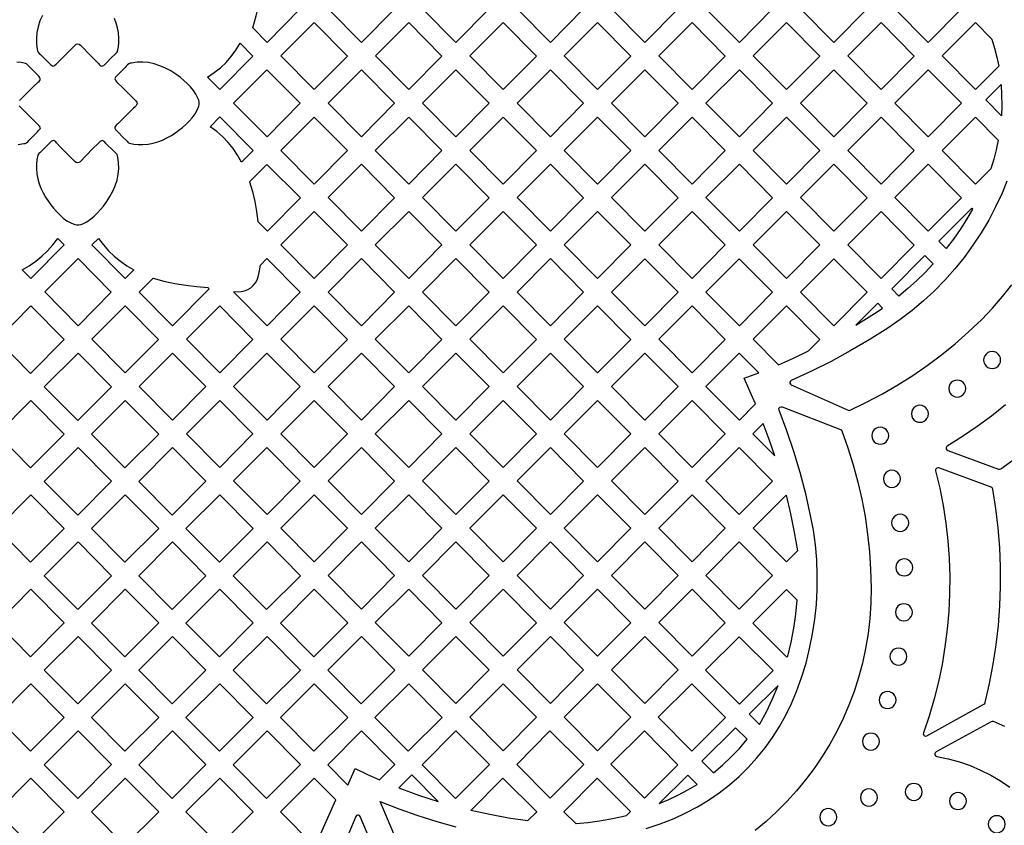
# Model space of a CAD drawing. Header units: millimetres. Extents: x -1176 to 822, y -1617 to -119.
# Tile 97 of 119: x 140 to 335, y -682 to -523. Entities that reach past the tile are written whole.
import ezdxf

# ---------------------------------------------------------------- set-up
doc = ezdxf.new("R2010")
doc.units = ezdxf.units.MM
doc.layers.add('pattern', color=5, linetype='Continuous', true_color=0x0000ff)

msp = doc.modelspace()

# ---------------------------------------------------------------- linework, layer by layer
at = {"layer": 'pattern'}
for points in [[(186.31, -524.38), (187.01, -522.02), (187.57, -519.64), (188.01, -517.24), (188.32, -514.8), (189.14, -513.97), (195.72, -520.61), (189.15, -527.24)], [(214.43, -520.61), (207.85, -527.24), (201.25, -520.58), (207.85, -513.97)], [(233.13, -520.61), (226.56, -527.25), (219.95, -520.58), (226.55, -513.98)], [(245.26, -527.25), (238.65, -520.58), (245.26, -513.98), (251.84, -520.61)], [(263.96, -513.98), (270.54, -520.61), (263.97, -527.25), (257.36, -520.58)], [(282.67, -527.25), (276.06, -520.58), (282.67, -513.98), (289.25, -520.61)], [(307.95, -520.62), (301.38, -527.25), (294.77, -520.58), (301.38, -513.98)], [(320.08, -527.25), (313.47, -520.59), (320.08, -513.98), (326.65, -520.62)], [(205.07, -529.95), (198.5, -536.59), (191.89, -529.92), (198.5, -523.32)], [(217.2, -523.32), (223.78, -529.96), (217.2, -536.59), (210.6, -529.92)], [(229.3, -529.93), (235.91, -523.32), (242.48, -529.96), (235.91, -536.59)], [(248.01, -529.93), (254.61, -523.32), (261.19, -529.96), (254.61, -536.59)], [(273.32, -536.6), (266.71, -529.93), (273.32, -523.33), (279.89, -529.96)], [(298.6, -529.96), (292.02, -536.6), (285.42, -529.93), (292.02, -523.33)], [(304.12, -529.93), (310.73, -523.33), (317.3, -529.96), (310.73, -536.6)], [(334.02, -531.98), (329.43, -536.6), (322.83, -529.94), (329.43, -523.33), (332.69, -526.62), (333.21, -528.39), (333.66, -530.17)], [(177.36, -534.14), (178.7, -533.23), (179.93, -532.26), (181.04, -531.2), (182.06, -530.04), (183, -528.79), (183.86, -527.42), (186.37, -529.95), (179.8, -536.59)], [(163.19, -538.81), (163.37, -539.06), (163.42, -539.32), (163.32, -539.62), (163.16, -539.87), (162.95, -540.07), (162.73, -540.27), (161.48, -541.51), (160.23, -542.75), (159.6, -543.37), (159.44, -543.51), (159.27, -543.65), (159.13, -543.81), (159.03, -544.02), (159.03, -544.26), (159.15, -544.49), (159.33, -544.7), (159.52, -544.89), (159.67, -545.03), (160.56, -545.92), (161.45, -546.81), (161.59, -546.97), (161.73, -547.11), (161.93, -547.21), (162.79, -547.4), (163.66, -547.48), (164.55, -547.48), (165.6, -547.39), (166.6, -547.21), (167.54, -546.94), (168.45, -546.59), (169.34, -546.16), (170.21, -545.66), (171.07, -545.09), (171.71, -544.63), (172.39, -544.1), (173.07, -543.5), (173.73, -542.85), (174.35, -542.15), (174.89, -541.42), (175.33, -540.66), (175.64, -539.88), (175.72, -539.46), (175.7, -539.07), (175.62, -538.69), (175.48, -538.31), (175.08, -537.51), (174.57, -536.76), (173.97, -536.04), (173.32, -535.37), (172.65, -534.76), (171.99, -534.22), (171.06, -533.53), (170.07, -532.9), (169.03, -532.34), (167.94, -531.87), (166.82, -531.5), (165.67, -531.26), (164.55, -531.16), (163.42, -531.19), (162.31, -531.34), (162.04, -531.39), (161.79, -531.49), (161.52, -531.71), (161.29, -531.97), (161.05, -532.22), (159.58, -533.7), (159.35, -533.93), (159.17, -534.11), (159.06, -534.28), (159.01, -534.44), (159.05, -534.62), (159.18, -534.83), (159.42, -535.09), (160.68, -536.33)], [(195.72, -539.3), (189.15, -545.94), (182.54, -539.27), (189.14, -532.67)], [(201.24, -539.27), (207.85, -532.67), (214.42, -539.3), (207.85, -545.94)], [(226.55, -532.67), (233.13, -539.3), (226.56, -545.94), (219.95, -539.27)], [(245.26, -545.94), (238.65, -539.28), (245.26, -532.67), (251.83, -539.31)], [(270.54, -539.31), (263.96, -545.94), (257.36, -539.28), (263.96, -532.67)], [(276.06, -539.28), (282.67, -532.68), (289.24, -539.31), (282.67, -545.95)], [(294.77, -539.28), (301.37, -532.68), (307.95, -539.31), (301.38, -545.95)], [(313.47, -539.28), (320.08, -532.68), (326.65, -539.31), (320.08, -545.95)], [(334.49, -535.61), (334.61, -537.66), (334.63, -539.71), (334.55, -541.76), (331.46, -538.64)], [(184.1, -550.98), (183.3, -549.57), (182.42, -548.27), (181.45, -547.06), (180.38, -545.95), (179.2, -544.91), (177.91, -543.94), (179.83, -542.01), (186.41, -548.65)], [(198.5, -542.02), (205.07, -548.65), (198.5, -555.29), (191.89, -548.62)], [(210.59, -548.62), (217.2, -542.02), (223.78, -548.65), (217.2, -555.29)], [(242.48, -548.65), (235.91, -555.29), (229.3, -548.62), (235.9, -542.02)], [(254.61, -542.02), (261.19, -548.66), (254.61, -555.29), (248.01, -548.62)], [(266.71, -548.62), (273.31, -542.02), (279.89, -548.66), (273.32, -555.29)], [(298.6, -548.66), (292.02, -555.29), (285.42, -548.63), (292.02, -542.02)], [(304.12, -548.63), (310.73, -542.03), (317.3, -548.66), (310.73, -555.3)], [(332.46, -552.25), (329.43, -555.3), (322.82, -548.63), (329.43, -542.03), (333.94, -546.58), (333.54, -548.49), (333.04, -550.38)], [(152.15, -550.86), (151.89, -551.05), (151.63, -551.09), (151.33, -551), (151.08, -550.84), (150.88, -550.63), (150.69, -550.41), (149.45, -549.16), (148.21, -547.91), (147.59, -547.28), (147.44, -547.11), (147.3, -546.95), (147.14, -546.8), (146.93, -546.7), (146.7, -546.71), (146.47, -546.83), (146.25, -547.01), (146.07, -547.2), (145.93, -547.35), (145.03, -548.24), (144.14, -549.12), (143.98, -549.26), (143.84, -549.41), (143.74, -549.6), (143.55, -550.47), (143.48, -551.34), (143.48, -552.22), (143.56, -553.28), (143.74, -554.27), (144.01, -555.22), (144.36, -556.13), (144.79, -557.01), (145.29, -557.88), (145.86, -558.75), (146.32, -559.39), (146.86, -560.07), (147.45, -560.75), (148.1, -561.41), (148.8, -562.02), (149.53, -562.56), (150.3, -563), (151.08, -563.32), (151.49, -563.39), (151.88, -563.38), (152.26, -563.29), (152.65, -563.15), (153.44, -562.76), (154.2, -562.24), (154.92, -561.65), (155.58, -560.99), (156.19, -560.32), (156.74, -559.66), (157.42, -558.74), (158.05, -557.75), (158.61, -556.7), (159.09, -555.62), (159.45, -554.49), (159.69, -553.35), (159.79, -552.23), (159.77, -551.1), (159.61, -549.98), (159.57, -549.72), (159.47, -549.47), (159.24, -549.2), (158.99, -548.96), (158.74, -548.73), (157.25, -547.26), (157.03, -547.03), (156.84, -546.85), (156.68, -546.73), (156.51, -546.69), (156.34, -546.73), (156.13, -546.86), (155.86, -547.1), (154.62, -548.35)], [(185.7, -554.86), (186.28, -556.79), (186.75, -558.73), (187.09, -560.7), (187.32, -562.7), (189.22, -564.62), (195.79, -558.05), (189.12, -551.44)], [(201.24, -557.97), (207.85, -551.37), (214.42, -558), (207.85, -564.64)], [(226.55, -564.64), (219.95, -557.97), (226.55, -551.37), (233.13, -558)], [(238.65, -557.97), (245.26, -551.37), (251.83, -558), (245.26, -564.64)], [(263.96, -551.37), (270.54, -558), (263.96, -564.64), (257.36, -557.97)], [(282.67, -551.37), (289.24, -558), (282.67, -564.64), (276.06, -557.97)], [(294.77, -557.98), (301.37, -551.37), (307.95, -558.01), (301.37, -564.64)], [(326.65, -558.01), (320.08, -564.64), (313.47, -557.98), (320.08, -551.37)], [(198.5, -573.98), (191.89, -567.32), (198.5, -560.71), (205.07, -567.35)], [(223.77, -567.35), (217.2, -573.98), (210.59, -567.32), (217.2, -560.71)], [(235.9, -560.71), (242.48, -567.35), (235.91, -573.98), (229.3, -567.32)], [(254.61, -560.72), (261.18, -567.35), (254.61, -573.99), (248, -567.32)], [(266.71, -567.32), (273.31, -560.72), (279.89, -567.35), (273.32, -573.99)], [(298.59, -567.35), (292.02, -573.99), (285.41, -567.32), (292.02, -560.72)], [(317.3, -567.36), (310.73, -573.99), (304.12, -567.32), (310.72, -560.72)], [(328.84, -560.24), (327.66, -562.28), (326.4, -564.26), (325.06, -566.19), (323.63, -568.07), (322.18, -566.62), (328.68, -560.07)], [(140.69, -572.27), (142.07, -571.45), (143.36, -570.56), (144.56, -569.58), (145.68, -568.52), (146.73, -567.35), (147.72, -566.09), (148.96, -567.35), (142.39, -573.98)], [(155.75, -566.06), (156.74, -567.33), (157.79, -568.5), (158.91, -569.57), (160.11, -570.55), (161.4, -571.45), (162.79, -572.27), (161.09, -573.98), (154.49, -567.32)], [(151.74, -570.06), (158.32, -576.7), (151.74, -583.33), (145.14, -576.66)], [(182.54, -576.66), (184.05, -576.54), (184.72, -576.41), (185.35, -576.16), (185.93, -575.82), (186.43, -575.38), (186.85, -574.87), (187.18, -574.28), (187.4, -573.63), (187.66, -572.48), (187.88, -571.32), (189.14, -570.06), (195.72, -576.7), (189.15, -583.33)], [(207.85, -570.06), (214.42, -576.7), (207.85, -583.33), (201.24, -576.67)], [(233.13, -576.7), (226.55, -583.33), (219.95, -576.67), (226.55, -570.06)], [(238.65, -576.67), (245.25, -570.06), (251.83, -576.7), (245.26, -583.33)], [(263.96, -570.07), (270.54, -576.7), (263.96, -583.34), (257.35, -576.67)], [(282.67, -583.34), (276.06, -576.67), (282.66, -570.07), (289.24, -576.7)], [(301.37, -583.34), (294.76, -576.67), (301.37, -570.07), (307.95, -576.7)], [(321.05, -571.11), (319.45, -572.81), (317.78, -574.43), (316.06, -575.99), (314.26, -577.47), (312.84, -576.06), (319.39, -569.45)], [(166.59, -573.91), (168.74, -574.5), (170.88, -574.97), (173.05, -575.34), (175.23, -575.6), (177.44, -575.76), (177.69, -576.01), (170.45, -583.33), (163.84, -576.67)], [(305.72, -583.25), (307.86, -581.93), (309.97, -580.58), (311.04, -579.86), (310.06, -578.87)], [(142.39, -579.41), (135.7, -586.1), (142.31, -592.77), (149.01, -586.08)], [(154.49, -586.01), (161.09, -579.41), (167.67, -586.05), (161.09, -592.68)], [(186.37, -586.05), (179.8, -592.68), (173.19, -586.01), (179.79, -579.41)], [(205.07, -586.05), (198.5, -592.68), (191.89, -586.01), (198.5, -579.41)], [(217.2, -592.68), (210.59, -586.01), (217.2, -579.41), (223.77, -586.05)], [(229.3, -586.01), (235.9, -579.41), (242.48, -586.05), (235.91, -592.68)], [(261.18, -586.05), (254.61, -592.68), (248, -586.01), (254.61, -579.41)], [(273.31, -592.68), (266.71, -586.02), (273.31, -579.41), (279.89, -586.05)], [(290.42, -591.07), (293.41, -589.74), (296.37, -588.33), (298.63, -586.08), (292.02, -579.42), (285.41, -586.02)], [(151.66, -602.12), (158.36, -595.43), (151.74, -588.75), (145.05, -595.45)], [(170.44, -602.03), (163.84, -595.36), (170.44, -588.76), (177.02, -595.39)], [(189.14, -588.76), (195.72, -595.39), (189.15, -602.03), (182.54, -595.36)], [(214.42, -595.39), (207.85, -602.03), (201.24, -595.36), (207.85, -588.76)], [(233.13, -595.39), (226.55, -602.03), (219.95, -595.36), (226.55, -588.76)], [(238.65, -595.36), (245.25, -588.76), (251.83, -595.39), (245.26, -602.03)], [(257.35, -595.36), (263.96, -588.76), (270.53, -595.39), (263.96, -602.03)], [(285.86, -598.81), (284.76, -596.27), (283.6, -593.75), (286.52, -592.66), (282.66, -588.76), (276.06, -595.37), (282.67, -602.03)], [(331.04, -590.13), (331.1, -590.58), (331.27, -590.98), (331.54, -591.32), (331.88, -591.58), (332.28, -591.75), (332.73, -591.81), (333.18, -591.75), (333.58, -591.58), (333.92, -591.32), (334.18, -590.98), (334.35, -590.58), (334.41, -590.13), (334.35, -589.68), (334.18, -589.28), (333.92, -588.94), (333.58, -588.67), (333.18, -588.5), (332.73, -588.44), (332.28, -588.5), (331.88, -588.67), (331.54, -588.94), (331.27, -589.28), (331.1, -589.68)], [(324.14, -595.78), (324.2, -596.23), (324.37, -596.63), (324.64, -596.97), (324.98, -597.24), (325.38, -597.41), (325.83, -597.47), (326.28, -597.41), (326.68, -597.24), (327.02, -596.97), (327.28, -596.63), (327.45, -596.23), (327.51, -595.78), (327.45, -595.33), (327.28, -594.93), (327.02, -594.59), (326.68, -594.33), (326.28, -594.16), (325.83, -594.09), (325.38, -594.16), (324.98, -594.33), (324.64, -594.59), (324.37, -594.93), (324.2, -595.33)], [(142.31, -611.47), (135.7, -604.8), (142.39, -598.11), (149.01, -604.78)], [(167.71, -604.78), (161.09, -598.11), (154.4, -604.8), (161.01, -611.47)], [(186.37, -604.74), (179.8, -611.38), (173.19, -604.71), (179.79, -598.11)], [(198.5, -598.11), (205.07, -604.74), (198.5, -611.38), (191.89, -604.71)], [(223.78, -604.74), (217.2, -611.38), (210.59, -604.71), (217.2, -598.11)], [(242.48, -604.74), (235.91, -611.38), (229.3, -604.71), (235.9, -598.11)], [(254.61, -611.38), (248, -604.71), (254.6, -598.11), (261.18, -604.74)], [(273.31, -598.11), (279.88, -604.74), (273.31, -611.38), (266.7, -604.71)], [(316.74, -600.77), (316.8, -601.22), (316.97, -601.62), (317.24, -601.96), (317.58, -602.23), (317.98, -602.4), (318.43, -602.46), (318.88, -602.4), (319.28, -602.23), (319.62, -601.96), (319.88, -601.62), (320.05, -601.22), (320.11, -600.77), (320.05, -600.32), (319.88, -599.92), (319.62, -599.58), (319.28, -599.32), (318.88, -599.15), (318.43, -599.09), (317.98, -599.15), (317.58, -599.32), (317.24, -599.58), (316.97, -599.92), (316.8, -600.32)], [(289.68, -609.11), (288.59, -605.87), (287.41, -602.66), (285.35, -604.74)], [(308.89, -605.1), (308.95, -605.55), (309.12, -605.95), (309.38, -606.29), (309.72, -606.56), (310.13, -606.72), (310.57, -606.79), (311.02, -606.72), (311.42, -606.56), (311.76, -606.29), (312.03, -605.95), (312.2, -605.55), (312.26, -605.1), (312.2, -604.65), (312.03, -604.25), (311.76, -603.91), (311.42, -603.65), (311.02, -603.48), (310.57, -603.42), (310.13, -603.48), (309.72, -603.65), (309.38, -603.91), (309.12, -604.25), (308.95, -604.65)], [(151.74, -607.45), (158.36, -614.13), (151.66, -620.82), (145.05, -614.15)], [(163.75, -614.15), (170.36, -620.82), (177.06, -614.13), (170.44, -607.45)], [(189.14, -607.46), (195.72, -614.09), (189.15, -620.73), (182.54, -614.06)], [(207.85, -607.46), (214.42, -614.09), (207.85, -620.73), (201.24, -614.06)], [(226.55, -607.46), (233.13, -614.09), (226.55, -620.73), (219.95, -614.06)], [(245.26, -620.73), (238.65, -614.06), (245.25, -607.46), (251.83, -614.09)], [(263.96, -620.73), (257.35, -614.06), (263.96, -607.46), (270.53, -614.09)], [(289.24, -614.09), (282.66, -620.73), (276.06, -614.06), (282.66, -607.46)], [(311.2, -613.65), (311.26, -614.1), (311.43, -614.5), (311.69, -614.84), (312.03, -615.1), (312.43, -615.27), (312.88, -615.33), (313.33, -615.27), (313.73, -615.1), (314.07, -614.84), (314.34, -614.5), (314.51, -614.1), (314.57, -613.65), (314.51, -613.2), (314.34, -612.8), (314.07, -612.46), (313.73, -612.19), (313.33, -612.02), (312.88, -611.96), (312.43, -612.02), (312.03, -612.19), (311.69, -612.46), (311.43, -612.8), (311.26, -613.2)], [(331.35, -657.93), (332.22, -654.14), (332.95, -650.34), (333.53, -646.51), (333.97, -642.66), (334.25, -638.81), (334.39, -634.95), (334.38, -631.08), (334.22, -627.22), (333.92, -623.36), (333.46, -619.51), (332.86, -615.67), (332.76, -615.44), (332.55, -615.31), (322.17, -611.48), (321.95, -611.45), (321.76, -611.51), (321.61, -611.65), (321.53, -611.83), (321.54, -612.05), (322.35, -615.49), (323.02, -618.95), (323.55, -622.44), (323.95, -625.93), (324.2, -629.43), (324.32, -632.93), (324.29, -636.44), (324.13, -639.94), (323.82, -643.43), (323.38, -646.91), (322.8, -650.37), (322.08, -653.81), (321.23, -657.22), (320.24, -660.61), (319.11, -663.96), (319.08, -664.2), (319.17, -664.41), (319.34, -664.55), (319.56, -664.61), (319.79, -664.55), (331.11, -658.23), (331.27, -658.1)], [(142.39, -616.8), (135.7, -623.49), (142.31, -630.17), (149.01, -623.48)], [(161.09, -616.8), (167.71, -623.48), (161.01, -630.17), (154.4, -623.49)], [(186.41, -623.48), (179.8, -616.8), (173.1, -623.49), (179.72, -630.17)], [(191.89, -623.41), (198.5, -616.81), (205.07, -623.44), (198.5, -630.08)], [(223.78, -623.44), (217.2, -630.08), (210.59, -623.41), (217.2, -616.81)], [(235.9, -616.81), (242.48, -623.44), (235.91, -630.08), (229.3, -623.41)], [(254.61, -630.08), (248, -623.41), (254.6, -616.81), (261.18, -623.44)], [(273.31, -616.81), (279.88, -623.44), (273.31, -630.08), (266.7, -623.41)], [(291.91, -616.9), (292.78, -620.55), (293.53, -624.21), (294.17, -627.9), (292.02, -630.08), (285.41, -623.41)], [(312.83, -622.36), (312.89, -622.8), (313.06, -623.21), (313.32, -623.55), (313.66, -623.81), (314.07, -623.98), (314.52, -624.04), (314.96, -623.98), (315.37, -623.81), (315.71, -623.55), (315.97, -623.21), (316.14, -622.8), (316.2, -622.36), (316.14, -621.91), (315.97, -621.5), (315.71, -621.16), (315.37, -620.9), (314.96, -620.73), (314.52, -620.67), (314.07, -620.73), (313.66, -620.9), (313.32, -621.16), (313.06, -621.5), (312.89, -621.91)], [(145.05, -632.84), (151.74, -626.15), (158.36, -632.82), (151.66, -639.52)], [(177.06, -632.82), (170.37, -639.52), (163.75, -632.84), (170.45, -626.15)], [(189.07, -639.52), (195.76, -632.83), (189.15, -626.15), (182.45, -632.84)], [(207.85, -639.42), (201.24, -632.76), (207.85, -626.15), (214.42, -632.79)], [(226.55, -626.15), (233.13, -632.79), (226.55, -639.42), (219.95, -632.76)], [(245.25, -626.15), (251.83, -632.79), (245.26, -639.42), (238.65, -632.76)], [(263.96, -626.15), (270.53, -632.79), (263.96, -639.42), (257.35, -632.76)], [(276.06, -632.76), (282.66, -626.15), (289.24, -632.79), (282.66, -639.42)], [(313.64, -631.18), (313.7, -631.63), (313.87, -632.03), (314.14, -632.37), (314.48, -632.63), (314.88, -632.8), (315.33, -632.86), (315.78, -632.8), (316.18, -632.63), (316.52, -632.37), (316.78, -632.03), (316.95, -631.63), (317.01, -631.18), (316.95, -630.73), (316.78, -630.33), (316.52, -629.99), (316.18, -629.72), (315.78, -629.55), (315.33, -629.49), (314.88, -629.55), (314.48, -629.72), (314.14, -629.99), (313.87, -630.33), (313.7, -630.73)], [(142.31, -648.87), (135.7, -642.19), (142.39, -635.5), (149.01, -642.17)], [(167.71, -642.17), (161.01, -648.87), (154.4, -642.19), (161.09, -635.5)], [(186.41, -642.17), (179.8, -635.5), (173.1, -642.19), (179.72, -648.87)], [(198.42, -648.87), (205.12, -642.17), (198.5, -635.5), (191.81, -642.19)], [(217.2, -648.77), (210.59, -642.11), (217.2, -635.5), (223.78, -642.14)], [(242.48, -642.14), (235.91, -648.77), (229.3, -642.11), (235.9, -635.5)], [(254.61, -635.5), (261.18, -642.14), (254.61, -648.77), (248, -642.11)], [(279.88, -642.14), (273.31, -648.77), (266.7, -642.11), (273.31, -635.5)], [(292.26, -648.74), (292.93, -646), (293.46, -643.24), (293.86, -640.47), (294.12, -637.66), (292.02, -635.58), (285.37, -642.23), (292.07, -648.92)], [(313.57, -640.07), (313.63, -640.52), (313.8, -640.92), (314.06, -641.26), (314.4, -641.53), (314.8, -641.7), (315.25, -641.76), (315.7, -641.7), (316.1, -641.53), (316.44, -641.26), (316.71, -640.92), (316.88, -640.52), (316.94, -640.07), (316.88, -639.62), (316.71, -639.22), (316.44, -638.88), (316.1, -638.62), (315.7, -638.45), (315.25, -638.39), (314.8, -638.45), (314.4, -638.62), (314.06, -638.88), (313.8, -639.22), (313.63, -639.62)], [(145.05, -651.54), (151.74, -644.85), (158.36, -651.52), (151.66, -658.22)], [(177.06, -651.52), (170.44, -644.85), (163.75, -651.54), (170.36, -658.21)], [(195.76, -651.52), (189.15, -644.85), (182.45, -651.54), (189.07, -658.21)], [(201.16, -651.54), (207.77, -658.21), (214.47, -651.52), (207.85, -644.85)], [(233.13, -651.49), (226.55, -658.12), (219.95, -651.45), (226.55, -644.85)], [(245.26, -658.12), (238.65, -651.45), (245.25, -644.85), (251.83, -651.49)], [(263.96, -644.85), (270.53, -651.49), (263.96, -658.12), (257.35, -651.45)], [(275.98, -651.54), (282.67, -658.23), (289.35, -651.61), (282.66, -644.93)], [(312.49, -648.83), (312.55, -649.28), (312.72, -649.68), (312.98, -650.03), (313.32, -650.29), (313.72, -650.46), (314.17, -650.52), (314.62, -650.46), (315.02, -650.29), (315.36, -650.03), (315.63, -649.68), (315.8, -649.28), (315.86, -648.83), (315.8, -648.39), (315.63, -647.98), (315.36, -647.64), (315.02, -647.38), (314.62, -647.21), (314.17, -647.15), (313.72, -647.21), (313.32, -647.38), (312.98, -647.64), (312.72, -647.98), (312.55, -648.39)], [(142.39, -654.2), (149.01, -660.87), (142.31, -667.56), (135.7, -660.89)], [(167.71, -660.87), (161.09, -654.2), (154.4, -660.89), (161.01, -667.56)], [(179.72, -667.56), (186.41, -660.87), (179.8, -654.2), (173.1, -660.89)], [(205.12, -660.87), (198.5, -654.2), (191.81, -660.89), (198.42, -667.56)], [(223.82, -660.87), (217.2, -654.2), (210.51, -660.89), (217.12, -667.56)], [(242.48, -660.83), (235.91, -667.47), (229.3, -660.8), (235.9, -654.2)], [(254.61, -654.2), (261.18, -660.84), (254.61, -667.47), (248, -660.8)], [(279.95, -660.92), (273.28, -667.53), (266.59, -660.85), (273.27, -654.24)], [(286.67, -662.27), (288.02, -659.77), (289.24, -657.21), (290.34, -654.58), (284.64, -660.22)], [(310.33, -657.43), (310.39, -657.88), (310.56, -658.28), (310.82, -658.62), (311.17, -658.89), (311.57, -659.06), (312.02, -659.12), (312.47, -659.06), (312.87, -658.89), (313.21, -658.62), (313.47, -658.28), (313.64, -657.88), (313.7, -657.43), (313.64, -656.98), (313.47, -656.58), (313.21, -656.24), (312.87, -655.98), (312.47, -655.81), (312.02, -655.75), (311.57, -655.81), (311.17, -655.98), (310.82, -656.24), (310.56, -656.58), (310.39, -656.98)], [(158.36, -670.22), (151.74, -663.54), (145.05, -670.24), (151.66, -676.91)], [(170.44, -663.54), (163.75, -670.24), (170.36, -676.91), (177.06, -670.22)], [(195.76, -670.22), (189.15, -663.54), (182.45, -670.24), (189.07, -676.91)], [(206.6, -671.01), (209.01, -672.16), (211.44, -673.25), (214.47, -670.22), (207.85, -663.55), (201.16, -670.24), (205.15, -674.27)], [(219.86, -670.24), (226.55, -663.54), (233.17, -670.22), (226.48, -676.91)], [(251.86, -670.23), (245.18, -676.83), (238.6, -670.19), (245.17, -663.55)], [(257.23, -670.12), (263.89, -676.83), (270.52, -670.26), (263.87, -663.55)], [(277.53, -671.83), (279.35, -670.31), (281.06, -668.71), (282.68, -667.01), (284.2, -665.21), (281.92, -662.91), (275.25, -669.52)], [(307.03, -665.66), (307.09, -666.11), (307.26, -666.51), (307.53, -666.85), (307.87, -667.11), (308.27, -667.28), (308.72, -667.34), (309.17, -667.28), (309.57, -667.11), (309.91, -666.85), (310.17, -666.51), (310.34, -666.11), (310.4, -665.66), (310.34, -665.21), (310.17, -664.81), (309.91, -664.47), (309.57, -664.2), (309.17, -664.03), (308.72, -663.97), (308.27, -664.03), (307.87, -664.2), (307.53, -664.47), (307.26, -664.81), (307.09, -665.21)], [(215.26, -674.82), (219.13, -676.24), (223.04, -677.52), (217.83, -672.25)], [(266.79, -677.9), (268.74, -677.1), (270.64, -676.21), (272.49, -675.22), (274.29, -674.13), (272.47, -672.28)], [(149.01, -679.57), (142.39, -672.89), (135.7, -679.59), (142.31, -686.26)], [(161.09, -672.89), (154.4, -679.59), (161.01, -686.26), (167.71, -679.57)], [(179.8, -672.89), (173.1, -679.59), (179.72, -686.26), (186.41, -679.57)], [(198.5, -672.89), (191.81, -679.59), (198.42, -686.26), (199.01, -685.67), (202.78, -677.21)], [(240.74, -681.35), (236.98, -680.79), (233.24, -680.1), (229.52, -679.28), (235.87, -672.93), (242.55, -679.54)], [(247.92, -679.57), (254.53, -672.9), (261.15, -679.51), (260.28, -680.37), (259.47, -680.58), (257.25, -681.05), (254.99, -681.44), (252.68, -681.75), (250.34, -681.96)], [(315.52, -675.63), (315.58, -676.07), (315.75, -676.48), (316.02, -676.82), (316.36, -677.08), (316.76, -677.25), (317.21, -677.31), (317.66, -677.25), (318.06, -677.08), (318.4, -676.82), (318.66, -676.48), (318.83, -676.07), (318.89, -675.63), (318.83, -675.18), (318.66, -674.77), (318.4, -674.43), (318.06, -674.17), (317.66, -674), (317.21, -673.94), (316.76, -674), (316.36, -674.17), (316.02, -674.43), (315.75, -674.77), (315.58, -675.18)], [(306.64, -676.73), (306.7, -677.18), (306.87, -677.58), (307.14, -677.92), (307.48, -678.19), (307.88, -678.36), (308.33, -678.42), (308.78, -678.36), (309.18, -678.19), (309.52, -677.92), (309.78, -677.58), (309.95, -677.18), (310.01, -676.73), (309.95, -676.28), (309.78, -675.88), (309.52, -675.54), (309.18, -675.27), (308.78, -675.1), (308.33, -675.04), (307.88, -675.1), (307.48, -675.27), (307.14, -675.54), (306.87, -675.88), (306.7, -676.28)], [(324.27, -677.43), (324.33, -677.88), (324.5, -678.28), (324.77, -678.62), (325.11, -678.89), (325.51, -679.06), (325.96, -679.12), (326.41, -679.06), (326.81, -678.89), (327.15, -678.62), (327.41, -678.28), (327.58, -677.88), (327.64, -677.43), (327.58, -676.98), (327.41, -676.58), (327.15, -676.24), (326.81, -675.98), (326.41, -675.81), (325.96, -675.75), (325.51, -675.81), (325.11, -675.98), (324.77, -676.24), (324.5, -676.58), (324.33, -676.98)], [(298.6, -680.63), (298.66, -681.08), (298.83, -681.48), (299.09, -681.82), (299.43, -682.08), (299.84, -682.25), (300.28, -682.31), (300.73, -682.25), (301.13, -682.08), (301.48, -681.82), (301.74, -681.48), (301.91, -681.08), (301.97, -680.63), (301.91, -680.18), (301.74, -679.78), (301.48, -679.44), (301.13, -679.17), (300.73, -679), (300.28, -678.94), (299.84, -679), (299.43, -679.17), (299.09, -679.44), (298.83, -679.78), (298.66, -680.18)], [(331.96, -682.02), (332.02, -682.47), (332.19, -682.87), (332.45, -683.21), (332.79, -683.47), (333.19, -683.64), (333.64, -683.7), (334.09, -683.64), (334.49, -683.47), (334.83, -683.21), (335.1, -682.87), (335.27, -682.47), (335.33, -682.02), (335.27, -681.57), (335.1, -681.17), (334.83, -680.83), (334.49, -680.56), (334.09, -680.39), (333.64, -680.33), (333.19, -680.39), (332.79, -680.56), (332.45, -680.83), (332.19, -681.17), (332.02, -681.57)]]:
    msp.add_lwpolyline(points, close=True, dxfattribs=at)
for points in [[(144.66, -521.93), (144.19, -523.01), (143.82, -524.14), (143.58, -525.28), (143.48, -526.4), (143.51, -527.53), (143.66, -528.65), (143.71, -528.91), (143.81, -529.16), (144.04, -529.43), (144.29, -529.67), (144.54, -529.9), (146.02, -531.37), (146.25, -531.6), (146.44, -531.78), (146.6, -531.9), (146.76, -531.94), (146.94, -531.91), (147.15, -531.77), (147.42, -531.53), (148.65, -530.28), (151.13, -527.77), (151.38, -527.58), (151.64, -527.54), (151.95, -527.63), (152.2, -527.8), (152.4, -528), (152.59, -528.22), (153.83, -529.47), (155.07, -530.72), (155.69, -531.35), (155.83, -531.52), (155.97, -531.68), (156.13, -531.83), (156.35, -531.93), (156.58, -531.92), (156.81, -531.8), (157.03, -531.62), (157.21, -531.43), (157.35, -531.28), (158.24, -530.39), (159.14, -529.51), (159.29, -529.37), (159.44, -529.22), (159.54, -529.03), (159.73, -528.16), (159.8, -527.29), (159.8, -526.41), (159.71, -525.35), (159.53, -524.36), (159.27, -523.41), (158.92, -522.5)], [(140.12, -538.76), (140.33, -538.56), (140.54, -538.36), (141.79, -537.12), (143.05, -535.88), (143.67, -535.26), (143.84, -535.12), (144, -534.98), (144.15, -534.82), (144.25, -534.61), (144.24, -534.38), (144.12, -534.14), (143.94, -533.93), (143.75, -533.74), (143.61, -533.6), (142.72, -532.71), (141.83, -531.82), (141.69, -531.66), (141.54, -531.52), (141.35, -531.42), (140.48, -531.23), (139.61, -531.15)], [(139.86, -547.44), (140.97, -547.29), (141.23, -547.25), (141.49, -547.14), (141.76, -546.92), (141.99, -546.67), (142.23, -546.41), (143.7, -544.93), (143.93, -544.7), (144.1, -544.52), (144.22, -544.35), (144.27, -544.19), (144.23, -544.01), (144.09, -543.8), (143.86, -543.54), (142.6, -542.3), (140.09, -539.82)], [(335.66, -554.72), (334.69, -557.12), (333.42, -559.8), (332.04, -562.42), (330.53, -564.96), (328.9, -567.42), (327.17, -569.8), (325.32, -572.09), (323.36, -574.29), (321.3, -576.4), (319.14, -578.41), (316.88, -580.31), (314.53, -582.11), (312.08, -583.8), (308.39, -586.13), (304.64, -588.34), (300.82, -590.41), (296.93, -592.35), (292.95, -594.17), (292.77, -594.31), (292.68, -594.5), (292.68, -594.71), (292.77, -594.91), (292.95, -595.05), (304.25, -600.04), (304.45, -600.09), (304.64, -600.04), (307.88, -598.48), (311.02, -596.83), (314.06, -595.07), (317.02, -593.21), (319.88, -591.23), (322.68, -589.13), (325.4, -586.91), (328.06, -584.56), (330.66, -582.09), (332.79, -579.87), (334.79, -577.58), (336.65, -575.22)], [(264.22, -682.89), (267, -681.95), (269.74, -680.87), (272.1, -679.79), (274.37, -678.58), (276.57, -677.25), (278.67, -675.8), (280.69, -674.23), (282.61, -672.56), (284.43, -670.78), (286.15, -668.89), (287.76, -666.92), (289.25, -664.85), (290.63, -662.69), (291.89, -660.45), (293.01, -658.14), (294.01, -655.75), (295.01, -652.95), (295.87, -650.12), (296.59, -647.25), (297.18, -644.36), (297.62, -641.45), (297.92, -638.52), (298.09, -635.58), (298.11, -632.63), (297.99, -629.68), (297.73, -626.74), (297.33, -623.81), (296.79, -620.89), (295.82, -616.63), (294.71, -612.42), (293.46, -608.26), (292.06, -604.14), (290.53, -600.05), (290.5, -599.82), (290.57, -599.62), (290.72, -599.47), (290.92, -599.39), (291.15, -599.42), (302.68, -603.85), (302.85, -603.95), (302.96, -604.12), (304.16, -607.51), (305.22, -610.89), (306.14, -614.28), (306.92, -617.69), (307.56, -621.12), (308.06, -624.57), (308.43, -628.07), (308.66, -631.61), (308.76, -635.2), (308.71, -638.27), (308.51, -641.3), (308.16, -644.29), (307.68, -647.23), (307.05, -650.12), (306.29, -652.95), (305.4, -655.73), (304.38, -658.44), (303.23, -661.09), (301.97, -663.67), (300.59, -666.18), (299.09, -668.62), (297.49, -670.97), (295.78, -673.25), (293.97, -675.44), (292.07, -677.54), (290.06, -679.55), (287.97, -681.46), (285.79, -683.28)], [(335.34, -599.01), (332.6, -601.21), (329.77, -603.3), (326.85, -605.28), (323.84, -607.15), (323.68, -607.31), (323.61, -607.5), (323.63, -607.71), (323.73, -607.89), (323.92, -608.02), (333.99, -611.73), (334.21, -611.76), (334.42, -611.67), (337.57, -609.43)], [(335.25, -662.7), (332.97, -661.7), (332.76, -661.66), (332.55, -661.73), (321.61, -667.7), (321.43, -667.87), (321.36, -668.09), (321.4, -668.31), (321.53, -668.49), (321.76, -668.6), (324.02, -669.06), (326.23, -669.67), (328.37, -670.41), (330.45, -671.29), (332.46, -672.3), (334.38, -673.42), (336.23, -674.67)], [(217.18, -690.76), (211.57, -677.49), (215.27, -678.95), (219, -680.27), (222.74, -681.46), (226.53, -682.51)], [(212.49, -692.03), (207.61, -680.48), (207.47, -680.3), (207.27, -680.2), (207.05, -680.21), (206.85, -680.3), (206.72, -680.5), (205.33, -683.8)]]:
    msp.add_lwpolyline(points, dxfattribs=at)

doc.saveas('drawing.dxf')
